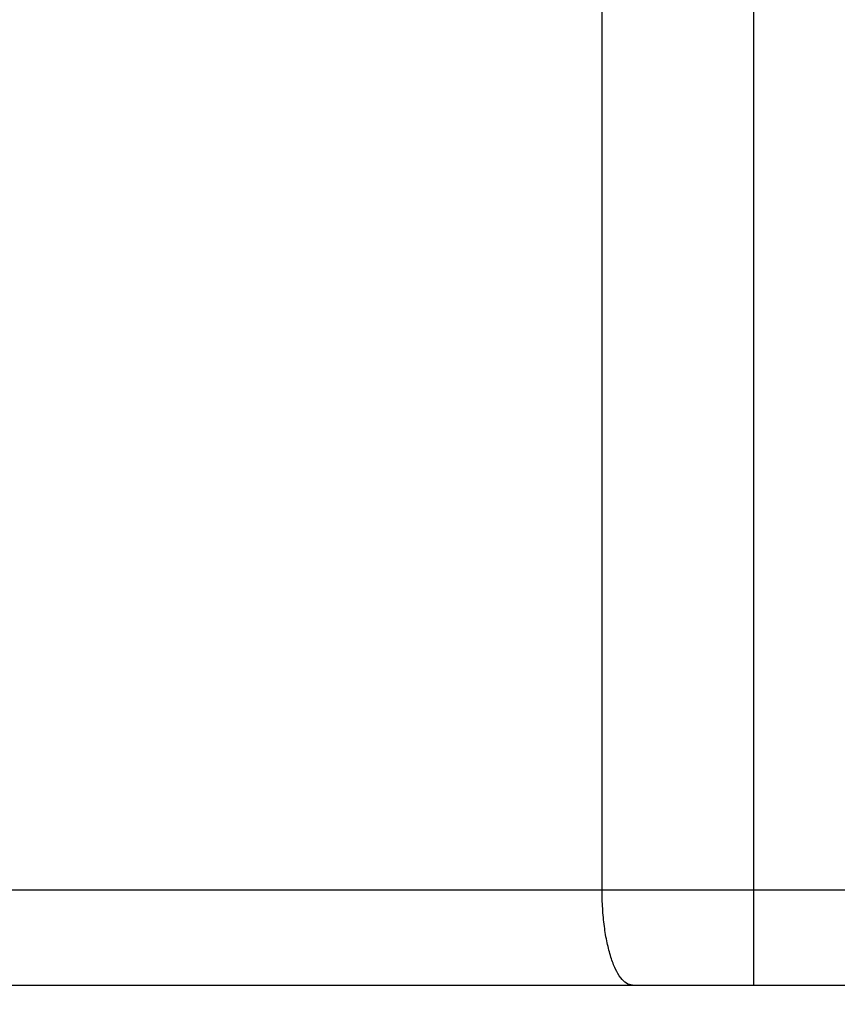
# Model space of a CAD drawing. Header units: millimetres. Extents: x 0 to 594, y 0 to 420.
# Tile 113 of 256: x 403.03 to 404.75, y 229.85 to 231.92. Entities that reach past the tile are written whole.
import ezdxf

# ---------------------------------------------------------------- set-up
doc = ezdxf.new("R2010")
doc.units = ezdxf.units.MM
doc.header["$LTSCALE"] = 32.67
doc.linetypes.add('PHANTOM', pattern=[0.8, 0.45, -0.05, 0.1, -0.05, 0.1, -0.05])
doc.layers.get('0').update_dxf_attribs({"linetype": 'CONTINUOUS'})
doc.layers.add('CRV', color=7, linetype='CONTINUOUS')
doc.layers.add('DRIV_DIM', color=7, linetype='CONTINUOUS')
doc.styles.get("Standard").update_dxf_attribs({"font": 'MS PGothic.ttf', "width": 0.8})
doc.dimstyles.new('DIMSTYLE_1', dxfattribs={"dimtxt": 3.8, "dimasz": 1.8, "dimexe": 0.18, "dimexo": 0.0625, "dimgap": 0.09, "dimtad": 1, "dimdec": 3, "dimlfac": 10, "dimdsep": 46, "dimtxsty": 'STANDARD', "dimblk": 'OPEN', "dimblk1": 'OPEN', "dimblk2": 'OPEN', "dimcen": 0.09, "dimadec": 0, "dimazin": 0, "dimtp": 0.001, "dimtm": 0.001, "dimtfac": 1, "dimtdec": 3, "dimtofl": 0, "dimtmove": 0, "dimatfit": 3, "dimldrblk": 'OPEN', "dimfxl": 1, "dimtolj": 1, "dimarcsym": 0})

# ---------------------------------------------------------------- blocks, each defined once
blk = doc.blocks.new('_OPEN')
at = {"color": 0, "linetype": 'ByBlock'}
for p, q in [((0, 0), (-1, 0.342)), ((-1, -0.342), (0, 0)), ((-1, 0), (0, 0))]:
    blk.add_line(p, q, dxfattribs=at)
blk = doc.blocks.new('*D5')
at = {"layer": 'DRIV_DIM', "color": 2, "linetype": 'Continuous'}
for p, q in [((401.5359, 261.8946), (471.8416, 261.8946)), ((469.8416, 261.8946), (469.8416, 244.8946)), ((469.8416, 227.8946), (469.8416, 244.8946)), ((502.7035, 227.8946), (467.8416, 227.8946))]:
    blk.add_line(p, q, dxfattribs=at)
at = {"layer": 'DRIV_DIM', "color": 2, "linetype": 'Continuous', "xscale": 1.8, "yscale": 1.8, "zscale": 1.8}
for p, rotation in [((469.8416, 261.8946), 90), ((469.8416, 227.8946), 270)]:
    blk.add_blockref('_OPEN', p, dxfattribs=dict(at, rotation=rotation))
at = {"layer": 'DRIV_DIM', "color": 2, "linetype": 'Continuous', "width": 0.8}
blk.add_text('340', height=3.8, rotation=90, dxfattribs=at).set_placement((468.8916, 240.1866))

msp = doc.modelspace()

# ---------------------------------------------------------------- linework, layer by layer
at = {"color": 9, "linetype": 'Continuous'}
for p, q in [((404.56964, 229.89461), (404.56964, 246.74461)), ((404.25077, 230.09461), (404.25077, 246.69241)), ((387.40593, 230.09461), (407.00593, 230.09461))]:
    msp.add_line(p, q, dxfattribs=at)
at = {"color": 7, "linetype": 'Continuous'}
msp.add_line((386.80593, 229.89461), (407.00593, 229.89461), dxfattribs=at)
at = {"color": 9, "linetype": 'Continuous'}
msp.add_open_spline([(404.31455, 229.89461), (404.3102, 229.89461), (404.30036, 229.89814), (404.28849, 229.91076), (404.2778, 229.92961), (404.26848, 229.95452), (404.2608, 229.98462), (404.25509, 230.01888), (404.25156, 230.05601), (404.25077, 230.0816), (404.25077, 230.09461)], degree=3, knots=[0, 0, 0, 0, 0.01302157, 0.02953384, 0.05105469, 0.07773873, 0.10906658, 0.14414257, 0.1818363, 0.2208736, 0.2208736, 0.2208736, 0.2208736], dxfattribs=at)
at = {"layer": 'CRV', "color": 8, "linetype": 'PHANTOM'}
for centre, radius, start, end in [((388.90593, 261.89461), 108.95281, 350, 240), ((388.90593, 261.89461), 100.95281, 350, 240), ((436.1767, 253.5595), 52.95281, 212.114473, 140.830737), ((364.90593, 220.32539), 52.95281, 102.114473, 10.04379), ((436.1767, 253.5595), 60.95281, 229.8881679, 350)]:
    msp.add_arc(centre, radius, start, end, dxfattribs=at)

# ---------------------------------------------------------------- dimensions: what is measured, and where the dimension line sits
at = {"layer": 'DRIV_DIM', "color": 2, "linetype": 'Continuous'}
dim = msp.add_linear_dim(base=(469.84163, 261.89461), p1=(502.70349, 227.89461), p2=(401.5359, 261.89461), angle=90, dimstyle='DIMSTYLE_1', dxfattribs=at)
dim.commit()
dim.dimension.update_dxf_attribs({"geometry": '*D5', "text_midpoint": (466.99163, 244.74658), "dimtype": 160})

doc.saveas('drawing.dxf')
